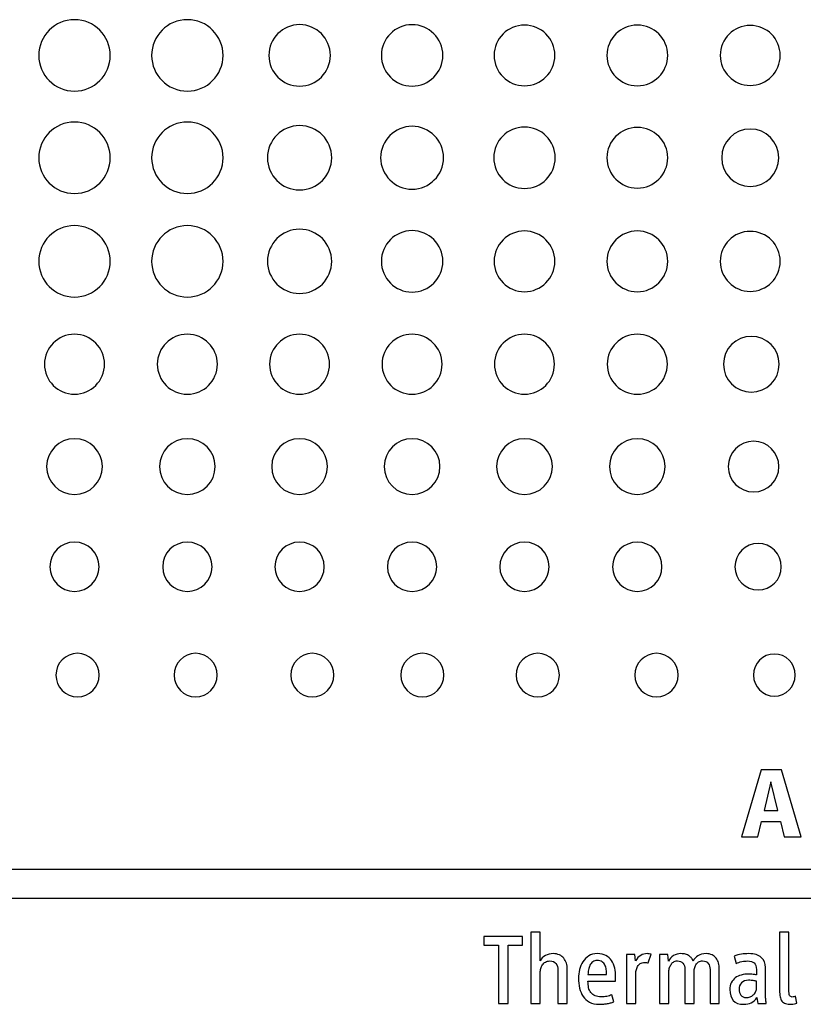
# Model space of a CAD drawing. Header units: millimetres. Extents: x 61 to 414, y 33 to 258.
# Tile 11 of 42: x 179 to 197, y 119 to 141. Entities that reach past the tile are written whole.
import ezdxf

# ---------------------------------------------------------------- set-up
doc = ezdxf.new("R2010")
doc.units = ezdxf.units.MM

msp = doc.modelspace()

# ---------------------------------------------------------------- linework, layer by layer
at = {"color": 7, "linetype": 'Continuous', "lineweight": 25}
for p, q in [((195.878, 124.236), (195.434, 122.719)), ((196.342, 124.236), (195.878, 124.236)), ((196.786, 122.719), (196.342, 124.236)), ((196.101, 123.966), (195.949, 123.315)), ((196.256, 123.315), (196.101, 123.966)), ((195.949, 123.315), (196.256, 123.315)), ((195.808, 122.719), (195.889, 123.063)), ((195.889, 123.063), (196.317, 123.063)), ((196.317, 123.063), (196.399, 122.719)), ((195.434, 122.719), (195.808, 122.719)), ((196.399, 122.719), (196.786, 122.719)), ((206.282, 121.976), (150.456, 121.975)), ((150.456, 121.321), (206.282, 121.321)), ((190.464, 120.449), (189.586, 120.449)), ((189.586, 120.449), (189.586, 120.253)), ((190.464, 120.253), (190.464, 120.449)), ((190.863, 120.551), (190.653, 120.551)), ((190.653, 120.551), (190.653, 118.932)), ((190.863, 119.896), (190.863, 120.551)), ((196.509, 120.551), (196.299, 120.551)), ((196.299, 120.551), (196.299, 119.225)), ((196.509, 119.252), (196.509, 120.551)), ((189.586, 120.253), (189.914, 120.253)), ((189.914, 120.253), (189.914, 118.932)), ((190.137, 118.932), (190.137, 120.253)), ((190.137, 120.253), (190.464, 120.253)), ((193.008, 120.042), (192.823, 120.042)), ((192.823, 120.042), (192.823, 118.932)), ((193.028, 119.896), (193.008, 120.042)), ((193.317, 119.851), (193.383, 120.049)), ((193.758, 120.042), (193.574, 120.042)), ((193.574, 120.042), (193.574, 118.932)), ((193.779, 119.892), (193.758, 120.042)), ((195.269, 120.003), (195.313, 119.837)), ((191.267, 119.694), (191.267, 118.932)), ((191.477, 118.932), (191.477, 119.707)), ((194.147, 119.701), (194.147, 118.932)), ((194.721, 119.701), (194.721, 118.932)), ((194.93, 118.932), (194.93, 119.714)), ((195.774, 119.703), (195.774, 119.58)), ((195.976, 119.134), (195.976, 119.744)), ((190.863, 118.932), (190.863, 119.632)), ((191.948, 119.591), (192.371, 119.591)), ((192.575, 119.434), (192.575, 119.537)), ((193.033, 118.932), (193.033, 119.576)), ((193.783, 118.932), (193.783, 119.632)), ((194.357, 118.932), (194.357, 119.639)), ((191.948, 119.434), (192.575, 119.434)), ((195.774, 119.273), (195.774, 119.434)), ((192.532, 118.968), (192.489, 119.129)), ((195.781, 119.064), (195.801, 118.932)), ((196.693, 118.941), (196.663, 119.093)), ((189.914, 118.932), (190.137, 118.932)), ((190.653, 118.932), (190.863, 118.932)), ((191.267, 118.932), (191.477, 118.932)), ((192.823, 118.932), (193.033, 118.932)), ((193.574, 118.932), (193.783, 118.932)), ((194.147, 118.932), (194.357, 118.932)), ((194.721, 118.932), (194.93, 118.932)), ((195.801, 118.932), (195.997, 118.932))]:
    msp.add_line(p, q, dxfattribs=at)
for points, knots in [([(181.1, 140.473), (181.1, 140.921), (180.737, 141.284), (180.289, 141.284), (179.84, 141.284), (179.477, 140.921), (179.477, 140.473)], [2, 2, 2, 2, 3, 3, 3, 4, 4, 4, 4]), ([(183.662, 140.473), (183.662, 140.921), (183.3, 141.284), (182.851, 141.284), (182.403, 141.284), (182.04, 140.921), (182.04, 140.473)], [2, 2, 2, 2, 3, 3, 3, 4, 4, 4, 4]), ([(186.098, 140.473), (186.098, 140.858), (185.785, 141.171), (185.4, 141.171), (185.014, 141.171), (184.702, 140.858), (184.702, 140.473)], [2, 2, 2, 2, 3, 3, 3, 4, 4, 4, 4]), ([(188.652, 140.473), (188.652, 140.858), (188.339, 141.17), (187.954, 141.17), (187.568, 141.17), (187.256, 140.858), (187.256, 140.473)], [2, 2, 2, 2, 3, 3, 3, 4, 4, 4, 4]), ([(191.196, 140.473), (191.196, 140.853), (190.887, 141.162), (190.506, 141.162), (190.125, 141.162), (189.817, 140.853), (189.817, 140.473)], [2, 2, 2, 2, 3, 3, 3, 4, 4, 4, 4]), ([(193.758, 140.473), (193.758, 140.853), (193.45, 141.162), (193.068, 141.162), (192.687, 141.162), (192.379, 140.853), (192.379, 140.473)], [2, 2, 2, 2, 3, 3, 3, 4, 4, 4, 4]), ([(196.314, 140.473), (196.314, 140.849), (196.009, 141.154), (195.256, 141.154), (194.951, 140.849), (194.951, 140.473)], [0, 0, 0, 0, 1, 1, 2, 2, 2, 2]), ([(179.477, 140.473), (179.477, 140.024), (179.84, 139.661), (180.289, 139.661), (180.737, 139.661), (181.1, 140.024), (181.1, 140.473)], [0, 0, 0, 0, 1, 1, 1, 2, 2, 2, 2]), ([(182.04, 140.473), (182.04, 140.024), (182.403, 139.661), (182.851, 139.661), (183.3, 139.661), (183.662, 140.024), (183.662, 140.473)], [0, 0, 0, 0, 1, 1, 1, 2, 2, 2, 2]), ([(184.702, 140.473), (184.702, 140.086), (185.014, 139.774), (185.4, 139.774), (185.785, 139.774), (186.098, 140.086), (186.098, 140.473)], [0, 0, 0, 0, 1, 1, 1, 2, 2, 2, 2]), ([(187.256, 140.473), (187.256, 140.087), (187.568, 139.775), (187.954, 139.775), (188.339, 139.775), (188.652, 140.087), (188.652, 140.473)], [0, 0, 0, 0, 1, 1, 1, 2, 2, 2, 2]), ([(189.817, 140.473), (189.817, 140.091), (190.125, 139.783), (190.506, 139.783), (190.887, 139.783), (191.196, 140.091), (191.196, 140.473)], [0, 0, 0, 0, 1, 1, 1, 2, 2, 2, 2]), ([(192.379, 140.473), (192.379, 140.091), (192.687, 139.783), (193.068, 139.783), (193.45, 139.783), (193.758, 140.091), (193.758, 140.473)], [0, 0, 0, 0, 1, 1, 1, 2, 2, 2, 2]), ([(194.951, 140.473), (194.951, 140.096), (195.256, 139.791), (196.009, 139.791), (196.314, 140.096), (196.314, 140.473)], [2, 2, 2, 2, 3, 3, 4, 4, 4, 4]), ([(181.1, 138.147), (181.1, 138.595), (180.737, 138.958), (180.289, 138.958), (179.84, 138.958), (179.477, 138.595), (179.477, 138.147)], [2, 2, 2, 2, 3, 3, 3, 4, 4, 4, 4]), ([(183.662, 138.147), (183.662, 138.595), (183.3, 138.958), (182.851, 138.958), (182.403, 138.958), (182.04, 138.595), (182.04, 138.147)], [2, 2, 2, 2, 3, 3, 3, 4, 4, 4, 4]), ([(186.13, 138.147), (186.13, 138.55), (185.803, 138.877), (185.4, 138.877), (184.996, 138.877), (184.67, 138.55), (184.67, 138.147)], [2, 2, 2, 2, 3, 3, 3, 4, 4, 4, 4]), ([(188.668, 138.147), (188.668, 138.541), (188.348, 138.861), (187.954, 138.861), (187.559, 138.861), (187.24, 138.541), (187.24, 138.147)], [2, 2, 2, 2, 3, 3, 3, 4, 4, 4, 4]), ([(191.204, 138.147), (191.204, 138.532), (190.892, 138.844), (190.506, 138.844), (190.121, 138.844), (189.808, 138.532), (189.808, 138.147)], [2, 2, 2, 2, 3, 3, 3, 4, 4, 4, 4]), ([(193.758, 138.147), (193.758, 138.528), (193.45, 138.836), (193.068, 138.836), (192.687, 138.836), (192.379, 138.528), (192.379, 138.147)], [2, 2, 2, 2, 3, 3, 3, 4, 4, 4, 4]), ([(196.282, 138.147), (196.282, 138.507), (195.992, 138.799), (195.633, 138.799), (195.274, 138.799), (194.984, 138.507), (194.984, 138.147)], [0, 0, 0, 0, 1, 1, 1, 2, 2, 2, 2]), ([(179.477, 138.147), (179.477, 137.698), (179.84, 137.335), (180.289, 137.335), (180.737, 137.335), (181.1, 137.698), (181.1, 138.147)], [0, 0, 0, 0, 1, 1, 1, 2, 2, 2, 2]), ([(182.04, 138.147), (182.04, 137.698), (182.403, 137.335), (182.851, 137.335), (183.3, 137.335), (183.662, 137.698), (183.662, 138.147)], [0, 0, 0, 0, 1, 1, 1, 2, 2, 2, 2]), ([(184.67, 138.147), (184.67, 137.743), (184.996, 137.416), (185.4, 137.416), (185.803, 137.416), (186.13, 137.743), (186.13, 138.147)], [0, 0, 0, 0, 1, 1, 1, 2, 2, 2, 2]), ([(187.24, 138.147), (187.24, 137.752), (187.559, 137.433), (187.954, 137.433), (188.348, 137.433), (188.668, 137.752), (188.668, 138.147)], [0, 0, 0, 0, 1, 1, 1, 2, 2, 2, 2]), ([(189.808, 138.147), (189.808, 137.761), (190.121, 137.449), (190.506, 137.449), (190.892, 137.449), (191.204, 137.761), (191.204, 138.147)], [0, 0, 0, 0, 1, 1, 1, 2, 2, 2, 2]), ([(192.379, 138.147), (192.379, 137.766), (192.687, 137.457), (193.068, 137.457), (193.45, 137.457), (193.758, 137.766), (193.758, 138.147)], [0, 0, 0, 0, 1, 1, 1, 2, 2, 2, 2]), ([(194.984, 138.147), (194.984, 137.787), (195.274, 137.495), (195.633, 137.495), (195.992, 137.495), (196.282, 137.787), (196.282, 138.147)], [2, 2, 2, 2, 3, 3, 3, 4, 4, 4, 4]), ([(181.1, 135.793), (181.1, 136.241), (180.737, 136.604), (180.289, 136.604), (179.84, 136.604), (179.477, 136.241), (179.477, 135.793)], [2, 2, 2, 2, 3, 3, 3, 4, 4, 4, 4]), ([(183.662, 135.793), (183.662, 136.241), (183.3, 136.604), (182.851, 136.604), (182.403, 136.604), (182.04, 136.241), (182.04, 135.793)], [2, 2, 2, 2, 3, 3, 3, 4, 4, 4, 4]), ([(186.13, 135.793), (186.13, 136.196), (185.803, 136.523), (185.4, 136.523), (184.996, 136.523), (184.67, 136.196), (184.67, 135.793)], [2, 2, 2, 2, 3, 3, 3, 4, 4, 4, 4]), ([(188.652, 135.793), (188.652, 136.178), (188.339, 136.491), (187.954, 136.491), (187.568, 136.491), (187.256, 136.178), (187.256, 135.793)], [2, 2, 2, 2, 3, 3, 3, 4, 4, 4, 4]), ([(191.196, 135.793), (191.196, 136.174), (190.887, 136.483), (190.506, 136.483), (190.125, 136.483), (189.817, 136.174), (189.817, 135.793)], [2, 2, 2, 2, 3, 3, 3, 4, 4, 4, 4]), ([(193.758, 135.793), (193.758, 136.174), (193.45, 136.483), (193.068, 136.483), (192.687, 136.483), (192.379, 136.174), (192.379, 135.793)], [2, 2, 2, 2, 3, 3, 3, 4, 4, 4, 4]), ([(196.314, 135.793), (196.314, 136.169), (196.009, 136.474), (195.256, 136.474), (194.951, 136.169), (194.951, 135.793)], [0, 0, 0, 0, 1, 1, 2, 2, 2, 2]), ([(179.477, 135.793), (179.477, 135.345), (179.84, 134.982), (180.289, 134.982), (180.737, 134.982), (181.1, 135.345), (181.1, 135.793)], [0, 0, 0, 0, 1, 1, 1, 2, 2, 2, 2]), ([(182.04, 135.793), (182.04, 135.345), (182.403, 134.982), (182.851, 134.982), (183.3, 134.982), (183.662, 135.345), (183.662, 135.793)], [0, 0, 0, 0, 1, 1, 1, 2, 2, 2, 2]), ([(184.67, 135.793), (184.67, 135.39), (184.996, 135.063), (185.4, 135.063), (185.803, 135.063), (186.13, 135.39), (186.13, 135.793)], [0, 0, 0, 0, 1, 1, 1, 2, 2, 2, 2]), ([(187.256, 135.793), (187.256, 135.407), (187.568, 135.095), (187.954, 135.095), (188.339, 135.095), (188.652, 135.407), (188.652, 135.793)], [0, 0, 0, 0, 1, 1, 1, 2, 2, 2, 2]), ([(189.817, 135.793), (189.817, 135.412), (190.125, 135.103), (190.506, 135.103), (190.887, 135.103), (191.196, 135.412), (191.196, 135.793)], [0, 0, 0, 0, 1, 1, 1, 2, 2, 2, 2]), ([(192.379, 135.793), (192.379, 135.412), (192.687, 135.103), (193.068, 135.103), (193.45, 135.103), (193.758, 135.412), (193.758, 135.793)], [0, 0, 0, 0, 1, 1, 1, 2, 2, 2, 2]), ([(194.951, 135.793), (194.951, 135.417), (195.256, 135.111), (196.009, 135.111), (196.314, 135.417), (196.314, 135.793)], [2, 2, 2, 2, 3, 3, 4, 4, 4, 4]), ([(180.97, 133.455), (180.97, 133.832), (180.665, 134.137), (180.288, 134.137), (179.912, 134.137), (179.607, 133.832), (179.607, 133.455)], [2, 2, 2, 2, 3, 3, 3, 4, 4, 4, 4]), ([(183.532, 133.455), (183.532, 133.832), (183.227, 134.137), (182.851, 134.137), (182.474, 134.137), (182.169, 133.832), (182.169, 133.455)], [2, 2, 2, 2, 3, 3, 3, 4, 4, 4, 4]), ([(186.081, 133.455), (186.081, 133.832), (185.776, 134.137), (185.399, 134.137), (185.023, 134.137), (184.718, 133.832), (184.718, 133.455)], [2, 2, 2, 2, 3, 3, 3, 4, 4, 4, 4]), ([(188.635, 133.455), (188.635, 133.832), (188.33, 134.137), (187.953, 134.137), (187.577, 134.137), (187.272, 133.832), (187.272, 133.455)], [2, 2, 2, 2, 3, 3, 3, 4, 4, 4, 4]), ([(191.187, 133.455), (191.187, 133.832), (190.882, 134.137), (190.506, 134.137), (190.129, 134.137), (189.824, 133.832), (189.824, 133.455)], [2, 2, 2, 2, 3, 3, 3, 4, 4, 4, 4]), ([(193.75, 133.455), (193.75, 133.832), (193.445, 134.137), (193.068, 134.137), (192.691, 134.137), (192.386, 133.832), (192.386, 133.455)], [2, 2, 2, 2, 3, 3, 3, 4, 4, 4, 4]), ([(196.29, 133.455), (196.29, 133.805), (196.006, 134.088), (195.656, 134.088), (195.307, 134.088), (195.024, 133.805), (195.024, 133.455)], [0, 0, 0, 0, 1, 1, 1, 2, 2, 2, 2]), ([(179.607, 133.455), (179.607, 133.078), (179.912, 132.774), (180.288, 132.774), (180.665, 132.774), (180.97, 133.078), (180.97, 133.455)], [0, 0, 0, 0, 1, 1, 1, 2, 2, 2, 2]), ([(182.169, 133.455), (182.169, 133.078), (182.474, 132.774), (182.851, 132.774), (183.227, 132.774), (183.532, 133.078), (183.532, 133.455)], [0, 0, 0, 0, 1, 1, 1, 2, 2, 2, 2]), ([(184.718, 133.455), (184.718, 133.078), (185.023, 132.774), (185.399, 132.774), (185.776, 132.774), (186.081, 133.078), (186.081, 133.455)], [0, 0, 0, 0, 1, 1, 1, 2, 2, 2, 2]), ([(187.272, 133.455), (187.272, 133.078), (187.577, 132.774), (187.953, 132.774), (188.33, 132.774), (188.635, 133.078), (188.635, 133.455)], [0, 0, 0, 0, 1, 1, 1, 2, 2, 2, 2]), ([(189.824, 133.455), (189.824, 133.078), (190.129, 132.774), (190.506, 132.774), (190.882, 132.774), (191.187, 133.078), (191.187, 133.455)], [0, 0, 0, 0, 1, 1, 1, 2, 2, 2, 2]), ([(192.386, 133.455), (192.386, 133.078), (192.691, 132.774), (193.068, 132.774), (193.445, 132.774), (193.75, 133.078), (193.75, 133.455)], [0, 0, 0, 0, 1, 1, 1, 2, 2, 2, 2]), ([(195.024, 133.455), (195.024, 133.105), (195.307, 132.822), (195.656, 132.822), (196.006, 132.822), (196.29, 133.105), (196.29, 133.455)], [2, 2, 2, 2, 3, 3, 3, 4, 4, 4, 4]), ([(180.921, 131.129), (180.921, 131.478), (180.638, 131.762), (180.288, 131.762), (179.939, 131.762), (179.655, 131.478), (179.655, 131.129)], [2, 2, 2, 2, 3, 3, 3, 4, 4, 4, 4]), ([(183.483, 131.129), (183.483, 131.478), (183.2, 131.762), (182.851, 131.762), (182.501, 131.762), (182.218, 131.478), (182.218, 131.129)], [2, 2, 2, 2, 3, 3, 3, 4, 4, 4, 4]), ([(186.032, 131.129), (186.032, 131.478), (185.749, 131.762), (185.399, 131.762), (185.05, 131.762), (184.766, 131.478), (184.766, 131.129)], [2, 2, 2, 2, 3, 3, 3, 4, 4, 4, 4]), ([(188.586, 131.129), (188.586, 131.478), (188.303, 131.762), (187.953, 131.762), (187.604, 131.762), (187.321, 131.478), (187.321, 131.129)], [2, 2, 2, 2, 3, 3, 3, 4, 4, 4, 4]), ([(191.139, 131.129), (191.139, 131.478), (190.855, 131.762), (190.506, 131.762), (190.156, 131.762), (189.873, 131.478), (189.873, 131.129)], [2, 2, 2, 2, 3, 3, 3, 4, 4, 4, 4]), ([(193.701, 131.129), (193.701, 131.478), (193.417, 131.762), (193.068, 131.762), (192.719, 131.762), (192.435, 131.478), (192.435, 131.129)], [2, 2, 2, 2, 3, 3, 3, 4, 4, 4, 4]), ([(196.284, 131.129), (196.284, 131.447), (196.026, 131.705), (195.708, 131.705), (195.39, 131.705), (195.132, 131.447), (195.132, 131.129)], [0, 0, 0, 0, 1, 1, 1, 2, 2, 2, 2]), ([(179.655, 131.129), (179.655, 130.779), (179.939, 130.496), (180.288, 130.496), (180.638, 130.496), (180.921, 130.779), (180.921, 131.129)], [0, 0, 0, 0, 1, 1, 1, 2, 2, 2, 2]), ([(182.218, 131.129), (182.218, 130.779), (182.501, 130.496), (182.851, 130.496), (183.2, 130.496), (183.483, 130.779), (183.483, 131.129)], [0, 0, 0, 0, 1, 1, 1, 2, 2, 2, 2]), ([(184.766, 131.129), (184.766, 130.779), (185.05, 130.496), (185.399, 130.496), (185.749, 130.496), (186.032, 130.779), (186.032, 131.129)], [0, 0, 0, 0, 1, 1, 1, 2, 2, 2, 2]), ([(187.321, 131.129), (187.321, 130.779), (187.604, 130.496), (187.953, 130.496), (188.303, 130.496), (188.586, 130.779), (188.586, 131.129)], [0, 0, 0, 0, 1, 1, 1, 2, 2, 2, 2]), ([(189.873, 131.129), (189.873, 130.779), (190.156, 130.496), (190.506, 130.496), (190.855, 130.496), (191.139, 130.779), (191.139, 131.129)], [0, 0, 0, 0, 1, 1, 1, 2, 2, 2, 2]), ([(192.435, 131.129), (192.435, 130.779), (192.719, 130.496), (193.068, 130.496), (193.417, 130.496), (193.701, 130.779), (193.701, 131.129)], [0, 0, 0, 0, 1, 1, 1, 2, 2, 2, 2]), ([(195.132, 131.129), (195.132, 130.811), (195.39, 130.553), (195.708, 130.553), (196.026, 130.553), (196.284, 130.811), (196.284, 131.129)], [2, 2, 2, 2, 3, 3, 3, 4, 4, 4, 4]), ([(180.848, 128.854), (180.848, 129.163), (180.598, 129.414), (180.289, 129.414), (179.979, 129.414), (179.729, 129.163), (179.729, 128.854)], [0, 0, 0, 0, 1, 1, 1, 2, 2, 2, 2]), ([(183.411, 128.854), (183.411, 129.163), (183.16, 129.414), (182.851, 129.414), (182.542, 129.414), (182.291, 129.163), (182.291, 128.854)], [0, 0, 0, 0, 1, 1, 1, 2, 2, 2, 2]), ([(185.959, 128.854), (185.959, 129.163), (185.709, 129.414), (185.4, 129.414), (185.09, 129.414), (184.84, 129.163), (184.84, 128.854)], [0, 0, 0, 0, 1, 1, 1, 2, 2, 2, 2]), ([(188.513, 128.854), (188.513, 129.163), (188.263, 129.414), (187.954, 129.414), (187.644, 129.414), (187.394, 129.163), (187.394, 128.854)], [0, 0, 0, 0, 1, 1, 1, 2, 2, 2, 2]), ([(191.066, 128.854), (191.066, 129.163), (190.815, 129.414), (190.506, 129.414), (190.197, 129.414), (189.946, 129.163), (189.946, 128.854)], [0, 0, 0, 0, 1, 1, 1, 2, 2, 2, 2]), ([(193.628, 128.854), (193.628, 129.163), (193.377, 129.414), (193.068, 129.414), (192.759, 129.414), (192.508, 129.163), (192.508, 128.854)], [0, 0, 0, 0, 1, 1, 1, 2, 2, 2, 2]), ([(196.338, 128.854), (196.338, 129.145), (196.102, 129.382), (195.811, 129.382), (195.52, 129.382), (195.284, 129.145), (195.284, 128.854)], [0, 0, 0, 0, 1, 1, 1, 2, 2, 2, 2]), ([(179.729, 128.854), (179.729, 128.545), (179.979, 128.294), (180.289, 128.294), (180.598, 128.294), (180.848, 128.545), (180.848, 128.854)], [2, 2, 2, 2, 3, 3, 3, 4, 4, 4, 4]), ([(182.291, 128.854), (182.291, 128.545), (182.542, 128.294), (182.851, 128.294), (183.16, 128.294), (183.411, 128.545), (183.411, 128.854)], [2, 2, 2, 2, 3, 3, 3, 4, 4, 4, 4]), ([(184.84, 128.854), (184.84, 128.545), (185.09, 128.294), (185.4, 128.294), (185.709, 128.294), (185.959, 128.545), (185.959, 128.854)], [2, 2, 2, 2, 3, 3, 3, 4, 4, 4, 4]), ([(187.394, 128.854), (187.394, 128.545), (187.644, 128.294), (187.954, 128.294), (188.263, 128.294), (188.513, 128.545), (188.513, 128.854)], [2, 2, 2, 2, 3, 3, 3, 4, 4, 4, 4]), ([(189.946, 128.854), (189.946, 128.545), (190.197, 128.294), (190.506, 128.294), (190.815, 128.294), (191.066, 128.545), (191.066, 128.854)], [2, 2, 2, 2, 3, 3, 3, 4, 4, 4, 4]), ([(192.508, 128.854), (192.508, 128.545), (192.759, 128.294), (193.068, 128.294), (193.377, 128.294), (193.628, 128.545), (193.628, 128.854)], [2, 2, 2, 2, 3, 3, 3, 4, 4, 4, 4]), ([(195.284, 128.854), (195.284, 128.563), (195.52, 128.327), (195.811, 128.327), (196.102, 128.327), (196.338, 128.563), (196.338, 128.854)], [2, 2, 2, 2, 3, 3, 3, 4, 4, 4, 4]), ([(180.848, 126.392), (180.848, 126.665), (180.628, 126.887), (180.357, 126.887), (180.087, 126.887), (179.866, 126.665), (179.866, 126.392)], [0, 0, 0, 0, 1, 1, 1, 2, 2, 2, 2]), ([(183.53, 126.392), (183.53, 126.665), (183.31, 126.887), (182.768, 126.887), (182.548, 126.665), (182.548, 126.392)], [0, 0, 0, 0, 1, 1, 2, 2, 2, 2]), ([(186.179, 126.392), (186.179, 126.665), (185.959, 126.887), (185.688, 126.887), (185.417, 126.887), (185.197, 126.665), (185.197, 126.392)], [0, 0, 0, 0, 1, 1, 1, 2, 2, 2, 2]), ([(188.678, 126.392), (188.678, 126.665), (188.458, 126.887), (188.187, 126.887), (187.916, 126.887), (187.696, 126.665), (187.696, 126.392)], [0, 0, 0, 0, 1, 1, 1, 2, 2, 2, 2]), ([(191.299, 126.392), (191.299, 126.665), (191.079, 126.887), (190.538, 126.887), (190.317, 126.665), (190.317, 126.392)], [0, 0, 0, 0, 1, 1, 2, 2, 2, 2]), ([(193.995, 126.392), (193.995, 126.665), (193.775, 126.887), (193.504, 126.887), (193.233, 126.887), (193.013, 126.665), (193.013, 126.392)], [0, 0, 0, 0, 1, 1, 1, 2, 2, 2, 2]), ([(196.655, 126.392), (196.655, 126.656), (196.442, 126.871), (196.18, 126.871), (195.918, 126.871), (195.705, 126.656), (195.705, 126.392)], [2, 2, 2, 2, 3, 3, 3, 4, 4, 4, 4]), ([(179.866, 126.392), (179.866, 126.118), (180.087, 125.897), (180.357, 125.897), (180.628, 125.897), (180.848, 126.118), (180.848, 126.392)], [2, 2, 2, 2, 3, 3, 3, 4, 4, 4, 4]), ([(182.548, 126.392), (182.548, 126.118), (182.768, 125.897), (183.31, 125.897), (183.53, 126.118), (183.53, 126.392)], [2, 2, 2, 2, 3, 3, 4, 4, 4, 4]), ([(185.197, 126.392), (185.197, 126.118), (185.417, 125.897), (185.688, 125.897), (185.959, 125.897), (186.179, 126.118), (186.179, 126.392)], [2, 2, 2, 2, 3, 3, 3, 4, 4, 4, 4]), ([(187.696, 126.392), (187.696, 126.118), (187.916, 125.897), (188.187, 125.897), (188.458, 125.897), (188.678, 126.118), (188.678, 126.392)], [2, 2, 2, 2, 3, 3, 3, 4, 4, 4, 4]), ([(190.317, 126.392), (190.317, 126.118), (190.538, 125.897), (191.079, 125.897), (191.299, 126.118), (191.299, 126.392)], [2, 2, 2, 2, 3, 3, 4, 4, 4, 4]), ([(193.013, 126.392), (193.013, 126.118), (193.233, 125.897), (193.504, 125.897), (193.775, 125.897), (193.995, 126.118), (193.995, 126.392)], [2, 2, 2, 2, 3, 3, 3, 4, 4, 4, 4]), ([(195.705, 126.392), (195.705, 126.127), (195.918, 125.913), (196.18, 125.913), (196.442, 125.913), (196.655, 126.127), (196.655, 126.392)], [0, 0, 0, 0, 1, 1, 1, 2, 2, 2, 2])]:
    msp.add_open_spline(points, degree=3, knots=knots, dxfattribs=at)
for points in [[(190.981, 120.019), (190.926, 119.99), (190.887, 119.949), (190.863, 119.896)], [(191.156, 120.062), (191.094, 120.062), (191.035, 120.048), (190.981, 120.019)], [(191.299, 120.034), (191.258, 120.053), (191.21, 120.062), (191.156, 120.062)], [(191.399, 119.958), (191.374, 119.989), (191.34, 120.015), (191.299, 120.034)], [(191.457, 119.845), (191.444, 119.888), (191.425, 119.926), (191.399, 119.958)], [(191.965, 120.011), (191.911, 119.977), (191.867, 119.933), (191.833, 119.88)], [(192.159, 120.062), (192.083, 120.062), (192.019, 120.045), (191.965, 120.011)], [(192.357, 120.019), (192.304, 120.048), (192.238, 120.062), (192.159, 120.062)], [(192.485, 119.903), (192.453, 119.951), (192.41, 119.99), (192.357, 120.019)], [(193.145, 120.024), (193.102, 119.998), (193.063, 119.955), (193.028, 119.896)], [(193.299, 120.062), (193.24, 120.062), (193.188, 120.049), (193.145, 120.024)], [(193.341, 120.059), (193.324, 120.061), (193.309, 120.062), (193.299, 120.062)], [(193.383, 120.049), (193.372, 120.053), (193.358, 120.056), (193.341, 120.059)], [(193.891, 120.017), (193.839, 119.987), (193.802, 119.945), (193.779, 119.892)], [(194.056, 120.062), (193.999, 120.062), (193.944, 120.047), (193.891, 120.017)], [(194.165, 120.049), (194.135, 120.058), (194.099, 120.062), (194.056, 120.062)], [(194.244, 120.011), (194.222, 120.027), (194.196, 120.04), (194.165, 120.049)], [(194.3, 119.957), (194.285, 119.977), (194.266, 119.995), (194.244, 120.011)], [(194.336, 119.892), (194.327, 119.915), (194.315, 119.936), (194.3, 119.957)], [(194.444, 120.013), (194.393, 119.981), (194.357, 119.94), (194.336, 119.892)], [(194.63, 120.062), (194.557, 120.062), (194.495, 120.046), (194.444, 120.013)], [(194.764, 120.035), (194.726, 120.053), (194.681, 120.062), (194.63, 120.062)], [(194.857, 119.961), (194.833, 119.992), (194.802, 120.017), (194.764, 120.035)], [(194.912, 119.851), (194.899, 119.893), (194.881, 119.93), (194.857, 119.961)], [(195.432, 120.051), (195.375, 120.043), (195.321, 120.027), (195.269, 120.003)], [(195.6, 120.062), (195.545, 120.062), (195.489, 120.059), (195.432, 120.051)], [(195.882, 119.977), (195.818, 120.034), (195.725, 120.062), (195.6, 120.062)], [(195.976, 119.744), (195.976, 119.842), (195.945, 119.92), (195.882, 119.977)], [(190.863, 119.632), (190.863, 119.661), (190.867, 119.691), (190.875, 119.722)], [(190.875, 119.722), (190.883, 119.753), (190.896, 119.782), (190.914, 119.807)], [(190.914, 119.807), (190.931, 119.833), (190.953, 119.855), (190.981, 119.871)], [(190.981, 119.871), (191.008, 119.888), (191.041, 119.896), (191.079, 119.896)], [(191.079, 119.896), (191.142, 119.896), (191.19, 119.876), (191.221, 119.837)], [(191.221, 119.837), (191.252, 119.798), (191.267, 119.75), (191.267, 119.694)], [(191.477, 119.707), (191.477, 119.756), (191.47, 119.802), (191.457, 119.845)], [(191.758, 119.701), (191.742, 119.634), (191.734, 119.568), (191.734, 119.502)], [(191.833, 119.88), (191.799, 119.827), (191.774, 119.767), (191.758, 119.701)], [(191.958, 119.695), (191.951, 119.658), (191.948, 119.623), (191.948, 119.591)], [(191.993, 119.798), (191.976, 119.766), (191.965, 119.732), (191.958, 119.695)], [(192.058, 119.877), (192.031, 119.856), (192.01, 119.83), (191.993, 119.798)], [(192.159, 119.908), (192.118, 119.908), (192.084, 119.897), (192.058, 119.877)], [(192.267, 119.878), (192.239, 119.898), (192.203, 119.908), (192.159, 119.908)], [(192.332, 119.802), (192.317, 119.833), (192.295, 119.858), (192.267, 119.878)], [(192.363, 119.7), (192.357, 119.736), (192.347, 119.771), (192.332, 119.802)], [(192.371, 119.591), (192.371, 119.626), (192.368, 119.662), (192.363, 119.7)], [(192.555, 119.735), (192.541, 119.798), (192.518, 119.855), (192.485, 119.903)], [(192.575, 119.537), (192.575, 119.605), (192.569, 119.671), (192.555, 119.735)], [(193.042, 119.679), (193.048, 119.713), (193.058, 119.744), (193.074, 119.771)], [(193.074, 119.771), (193.089, 119.798), (193.109, 119.82), (193.135, 119.837)], [(193.135, 119.837), (193.161, 119.854), (193.194, 119.862), (193.235, 119.862)], [(193.235, 119.862), (193.262, 119.862), (193.29, 119.858), (193.317, 119.851)], [(193.783, 119.632), (193.783, 119.661), (193.787, 119.691), (193.795, 119.722)], [(193.795, 119.722), (193.802, 119.753), (193.814, 119.782), (193.829, 119.807)], [(193.829, 119.807), (193.844, 119.833), (193.864, 119.855), (193.888, 119.872)], [(193.888, 119.872), (193.912, 119.89), (193.942, 119.898), (193.977, 119.898)], [(193.977, 119.898), (194.034, 119.898), (194.077, 119.881), (194.105, 119.847)], [(194.105, 119.847), (194.133, 119.813), (194.147, 119.764), (194.147, 119.701)], [(194.357, 119.639), (194.357, 119.668), (194.36, 119.697), (194.367, 119.728)], [(194.367, 119.728), (194.374, 119.758), (194.385, 119.786), (194.4, 119.811)], [(194.4, 119.811), (194.415, 119.836), (194.435, 119.857), (194.46, 119.874)], [(194.46, 119.874), (194.485, 119.89), (194.515, 119.898), (194.55, 119.898)], [(194.55, 119.898), (194.608, 119.898), (194.65, 119.879), (194.678, 119.841)], [(194.678, 119.841), (194.707, 119.804), (194.721, 119.757), (194.721, 119.701)], [(194.93, 119.714), (194.93, 119.763), (194.924, 119.808), (194.912, 119.851)], [(195.313, 119.837), (195.348, 119.858), (195.39, 119.874), (195.441, 119.882)], [(195.441, 119.882), (195.491, 119.892), (195.535, 119.896), (195.573, 119.896)], [(195.573, 119.896), (195.637, 119.896), (195.686, 119.881), (195.721, 119.851)], [(195.721, 119.851), (195.756, 119.82), (195.774, 119.771), (195.774, 119.703)], [(191.734, 119.502), (191.734, 119.425), (191.742, 119.351), (191.758, 119.28)], [(193.033, 119.576), (193.033, 119.61), (193.036, 119.645), (193.042, 119.679)], [(195.293, 119.512), (195.254, 119.483), (195.224, 119.446), (195.202, 119.403)], [(195.429, 119.577), (195.377, 119.562), (195.331, 119.54), (195.293, 119.512)], [(195.596, 119.598), (195.537, 119.598), (195.482, 119.591), (195.429, 119.577)], [(195.695, 119.591), (195.664, 119.596), (195.631, 119.598), (195.596, 119.598)], [(195.774, 119.58), (195.753, 119.583), (195.726, 119.587), (195.695, 119.591)], [(191.758, 119.28), (191.774, 119.208), (191.8, 119.146), (191.837, 119.091)], [(191.962, 119.29), (191.953, 119.333), (191.948, 119.381), (191.948, 119.434)], [(192.014, 119.178), (191.989, 119.21), (191.972, 119.247), (191.962, 119.29)], [(195.202, 119.403), (195.18, 119.358), (195.169, 119.306), (195.169, 119.245)], [(195.169, 119.245), (195.169, 119.141), (195.195, 119.059), (195.246, 119)], [(195.433, 119.397), (195.396, 119.357), (195.378, 119.309), (195.378, 119.255)], [(195.378, 119.255), (195.378, 119.199), (195.391, 119.153), (195.417, 119.117)], [(195.595, 119.457), (195.524, 119.457), (195.469, 119.437), (195.433, 119.397)], [(195.702, 119.45), (195.67, 119.455), (195.635, 119.457), (195.595, 119.457)], [(195.774, 119.434), (195.757, 119.44), (195.733, 119.446), (195.702, 119.45)], [(195.753, 119.189), (195.767, 119.214), (195.774, 119.242), (195.774, 119.273)], [(196.527, 119.114), (196.515, 119.138), (196.509, 119.184), (196.509, 119.252)], [(191.837, 119.091), (191.874, 119.036), (191.923, 118.993), (191.983, 118.96)], [(192.108, 119.106), (192.069, 119.123), (192.038, 119.147), (192.014, 119.178)], [(192.252, 119.079), (192.195, 119.079), (192.147, 119.088), (192.108, 119.106)], [(192.374, 119.092), (192.332, 119.084), (192.292, 119.079), (192.252, 119.079)], [(192.489, 119.129), (192.454, 119.113), (192.416, 119.1), (192.374, 119.092)], [(195.417, 119.117), (195.443, 119.082), (195.485, 119.064), (195.543, 119.064)], [(195.543, 119.064), (195.572, 119.064), (195.6, 119.069), (195.627, 119.079)], [(195.627, 119.079), (195.655, 119.09), (195.679, 119.105), (195.701, 119.123)], [(195.655, 118.947), (195.709, 118.972), (195.75, 119.011), (195.781, 119.064)], [(195.701, 119.123), (195.722, 119.141), (195.74, 119.163), (195.753, 119.189)], [(195.983, 119.034), (195.978, 119.067), (195.976, 119.101), (195.976, 119.134)], [(195.997, 118.932), (195.992, 118.966), (195.988, 119.001), (195.983, 119.034)], [(196.299, 119.225), (196.299, 119.17), (196.303, 119.124), (196.311, 119.084)], [(196.311, 119.084), (196.318, 119.045), (196.332, 119.012), (196.352, 118.986)], [(196.588, 119.077), (196.559, 119.077), (196.539, 119.089), (196.527, 119.114)], [(196.629, 119.083), (196.615, 119.079), (196.602, 119.077), (196.588, 119.077)], [(196.663, 119.093), (196.654, 119.09), (196.643, 119.087), (196.629, 119.083)], [(191.983, 118.96), (192.043, 118.928), (192.117, 118.911), (192.205, 118.911)], [(192.205, 118.911), (192.229, 118.911), (192.255, 118.912), (192.284, 118.914)], [(192.284, 118.914), (192.313, 118.917), (192.342, 118.92), (192.372, 118.925)], [(192.372, 118.925), (192.401, 118.929), (192.43, 118.935), (192.457, 118.942)], [(192.457, 118.942), (192.484, 118.949), (192.509, 118.957), (192.532, 118.968)], [(195.246, 119), (195.298, 118.941), (195.379, 118.911), (195.489, 118.911)], [(195.489, 118.911), (195.547, 118.911), (195.602, 118.923), (195.655, 118.947)], [(196.352, 118.986), (196.371, 118.961), (196.399, 118.942), (196.435, 118.929)], [(196.435, 118.929), (196.47, 118.917), (196.515, 118.911), (196.57, 118.911)], [(196.57, 118.911), (196.588, 118.911), (196.61, 118.914), (196.635, 118.919)], [(196.635, 118.919), (196.66, 118.924), (196.679, 118.932), (196.693, 118.941)]]:
    msp.add_open_spline(points, degree=3, dxfattribs=at)

doc.saveas('drawing.dxf')
